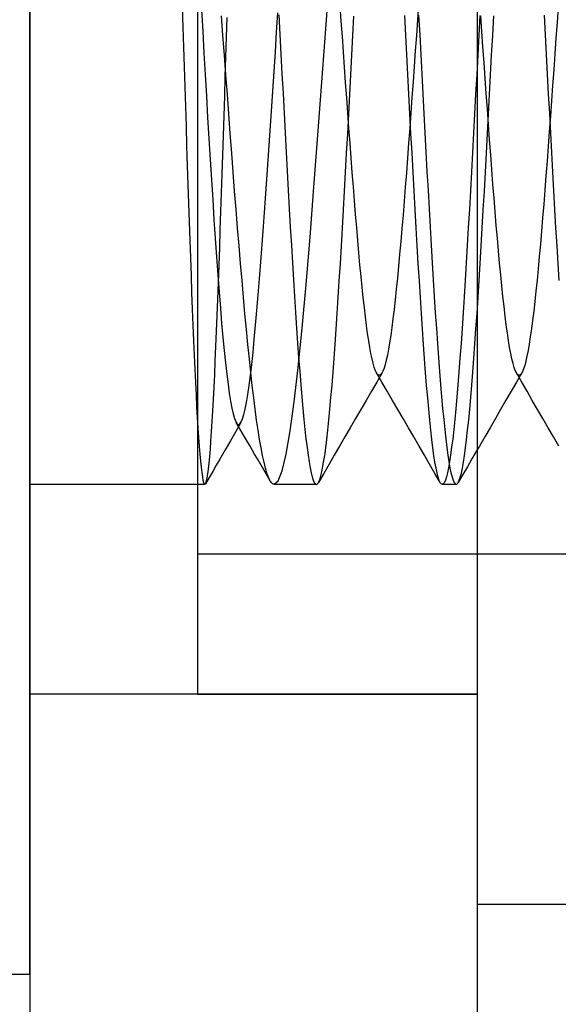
# Model space of a CAD drawing. Header units: millimetres. Extents: x -50 to 1, y 0 to 191.
# Tile 132 of 151: x -9.64 to -7.71, y 177.14 to 180.66. Entities that reach past the tile are written whole.
import ezdxf

# ---------------------------------------------------------------- set-up
doc = ezdxf.new("R2010")
doc.units = ezdxf.units.MM
doc.layers.add('MAIN-2', color=7, linetype='Continuous')

msp = doc.modelspace()

# ---------------------------------------------------------------- linework, layer by layer
at = {"layer": 'MAIN-2'}
for p, q in [((-9.6, 185), (-9.6, 2.2)), ((-8, 185), (-8, 2.2)), ((-9.6, 177.25), (-9.6, 183.75)), ((-8, 183.5), (-8, 177.5)), ((-9, 182.75), (-9, 178.25)), ((-8.541, 180.6282), (-8.5267, 180.8169)), ((-9.0549, 180.7044), (-9.0526, 180.6335)), ((-8.9863, 180.6957), (-8.9818, 180.6184)), ((-8.4862, 180.6553), (-8.4901, 180.7097)), ((-8.2096, 180.7141), (-8.2135, 180.6595)), ((-7.7102, 180.7054), (-7.7142, 180.6499)), ((-8.9093, 180.6041), (-8.9146, 180.674)), ((-8.8964, 180.5983), (-8.8941, 180.6684)), ((-8.7173, 180.6158), (-8.7126, 180.6849)), ((-8.7095, 180.6772), (-8.7057, 180.6072)), ((-8.4822, 180.6006), (-8.4862, 180.6553)), ((-8.4445, 180.6035), (-8.4408, 180.6736)), ((-8.2556, 180.6054), (-8.2593, 180.6754)), ((-8.2135, 180.6595), (-8.2175, 180.6044)), ((-8.2094, 180.6768), (-8.2057, 180.6067)), ((-7.9906, 180.6756), (-7.9944, 180.6054)), ((-7.9835, 180.6186), (-7.9875, 180.6738)), ((-7.9445, 180.6038), (-7.9408, 180.6739)), ((-7.7556, 180.606), (-7.7593, 180.676)), ((-9.0526, 180.6335), (-9.0504, 180.5625)), ((-8.9818, 180.6184), (-8.9774, 180.5412)), ((-8.7219, 180.5459), (-8.7173, 180.6158)), ((-8.5552, 180.4373), (-8.541, 180.6282)), ((-7.9795, 180.5632), (-7.9835, 180.6186)), ((-7.7142, 180.6499), (-7.7182, 180.5941)), ((-8.9041, 180.534), (-8.9093, 180.6041)), ((-8.8986, 180.5281), (-8.8964, 180.5983)), ((-8.7057, 180.6072), (-8.702, 180.5369)), ((-8.4783, 180.5457), (-8.4822, 180.6006)), ((-8.4483, 180.5332), (-8.4445, 180.6035)), ((-8.2518, 180.5351), (-8.2556, 180.6054)), ((-8.2175, 180.6044), (-8.2215, 180.549)), ((-8.2057, 180.6067), (-8.202, 180.5364)), ((-7.9944, 180.6054), (-7.9981, 180.535)), ((-7.9483, 180.5335), (-7.9445, 180.6038)), ((-7.7519, 180.5357), (-7.7556, 180.606)), ((-7.7182, 180.5941), (-7.7223, 180.538)), ((-9.0504, 180.5625), (-9.0482, 180.4915)), ((-8.7266, 180.4754), (-8.7219, 180.5459)), ((-8.4743, 180.4908), (-8.4783, 180.5457)), ((-8.2215, 180.549), (-8.2255, 180.4935)), ((-7.9755, 180.5075), (-7.9795, 180.5632)), ((-8.9774, 180.5412), (-8.9729, 180.4642)), ((-8.8989, 180.4639), (-8.9041, 180.534)), ((-8.9008, 180.4578), (-8.8986, 180.5281)), ((-8.702, 180.5369), (-8.6983, 180.4665)), ((-8.452, 180.4628), (-8.4483, 180.5332)), ((-8.2481, 180.4647), (-8.2518, 180.5351)), ((-8.202, 180.5364), (-8.1982, 180.4661)), ((-7.9981, 180.535), (-8.0018, 180.4646)), ((-7.952, 180.4632), (-7.9483, 180.5335)), ((-7.7481, 180.4653), (-7.7519, 180.5357)), ((-7.7223, 180.538), (-7.7263, 180.4818)), ((-9.0482, 180.4915), (-9.0459, 180.4206)), ((-8.7313, 180.4047), (-8.7266, 180.4754)), ((-8.4704, 180.436), (-8.4743, 180.4908)), ((-8.2255, 180.4935), (-8.2294, 180.4379)), ((-7.9715, 180.4518), (-7.9755, 180.5075)), ((-7.7263, 180.4818), (-7.7303, 180.4258)), ((-8.9729, 180.4642), (-8.9685, 180.3874)), ((-8.9031, 180.3875), (-8.9008, 180.4578)), ((-8.8936, 180.3937), (-8.8989, 180.4639)), ((-8.6983, 180.4665), (-8.6945, 180.3962)), ((-8.4557, 180.3925), (-8.452, 180.4628)), ((-8.2443, 180.3943), (-8.2481, 180.4647)), ((-8.1982, 180.4661), (-8.1945, 180.3958)), ((-8.0018, 180.4646), (-8.0056, 180.3943)), ((-7.9675, 180.3961), (-7.9715, 180.4518)), ((-7.9557, 180.3929), (-7.952, 180.4632)), ((-7.7444, 180.3949), (-7.7481, 180.4653)), ((-9.0459, 180.4206), (-9.0437, 180.3497)), ((-8.736, 180.3341), (-8.7313, 180.4047)), ((-8.5694, 180.2474), (-8.5552, 180.4373)), ((-8.4665, 180.3814), (-8.4704, 180.436)), ((-8.2294, 180.4379), (-8.2334, 180.3825)), ((-7.7303, 180.4258), (-7.7343, 180.3703)), ((-8.9685, 180.3874), (-8.964, 180.311)), ((-8.9053, 180.3172), (-8.9031, 180.3875)), ((-8.8884, 180.3235), (-8.8936, 180.3937)), ((-8.6945, 180.3962), (-8.6908, 180.3261)), ((-8.4625, 180.3271), (-8.4665, 180.3814)), ((-8.4595, 180.3224), (-8.4557, 180.3925)), ((-8.2406, 180.3241), (-8.2443, 180.3943)), ((-8.2334, 180.3825), (-8.2374, 180.3275)), ((-8.1945, 180.3958), (-8.1908, 180.3257)), ((-8.0056, 180.3943), (-8.0093, 180.3243)), ((-7.9635, 180.3407), (-7.9675, 180.3961)), ((-7.9595, 180.3228), (-7.9557, 180.3929)), ((-7.7406, 180.3247), (-7.7444, 180.3949)), ((-7.7343, 180.3703), (-7.7383, 180.3153)), ((-9.0437, 180.3497), (-9.0414, 180.2791)), ((-8.7407, 180.2637), (-8.736, 180.3341)), ((-7.9595, 180.2858), (-7.9635, 180.3407)), ((-8.964, 180.311), (-8.9594, 180.2353)), ((-8.9075, 180.247), (-8.9053, 180.3172)), ((-8.8831, 180.2535), (-8.8884, 180.3235)), ((-8.6908, 180.3261), (-8.6871, 180.2565)), ((-8.4632, 180.2527), (-8.4595, 180.3224)), ((-8.4586, 180.2731), (-8.4625, 180.3271)), ((-8.2374, 180.3275), (-8.2414, 180.273)), ((-8.2369, 180.2542), (-8.2406, 180.3241)), ((-8.1908, 180.3257), (-8.187, 180.256)), ((-8.0093, 180.3243), (-8.013, 180.2546)), ((-7.9632, 180.2532), (-7.9595, 180.3228)), ((-7.7383, 180.3153), (-7.7422, 180.2611)), ((-7.7369, 180.2548), (-7.7406, 180.3247)), ((-9.0414, 180.2791), (-9.0392, 180.2088)), ((-8.7453, 180.1937), (-8.7407, 180.2637)), ((-8.4547, 180.2196), (-8.4586, 180.2731)), ((-8.2414, 180.273), (-8.2454, 180.2191)), ((-7.9556, 180.2314), (-7.9595, 180.2858)), ((-8.9594, 180.2353), (-8.9549, 180.1607)), ((-8.9098, 180.1775), (-8.9075, 180.247)), ((-8.8778, 180.184), (-8.8831, 180.2535)), ((-8.6871, 180.2565), (-8.6833, 180.1873)), ((-8.5837, 180.0616), (-8.5694, 180.2474)), ((-8.4669, 180.1836), (-8.4632, 180.2527)), ((-8.2331, 180.1848), (-8.2369, 180.2542)), ((-8.187, 180.256), (-8.1833, 180.1869)), ((-8.013, 180.2546), (-8.0168, 180.1856)), ((-7.9669, 180.184), (-7.9632, 180.2532)), ((-7.9516, 180.1777), (-7.9556, 180.2314)), ((-7.7422, 180.2611), (-7.7462, 180.2076)), ((-7.7331, 180.1854), (-7.7369, 180.2548)), ((-9.0392, 180.2088), (-9.0369, 180.1393)), ((-8.75, 180.1244), (-8.7453, 180.1937)), ((-8.4508, 180.1668), (-8.4547, 180.2196)), ((-8.2454, 180.2191), (-8.2493, 180.1659)), ((-7.7462, 180.2076), (-7.7502, 180.1548)), ((-8.9549, 180.1607), (-8.9504, 180.0877)), ((-8.912, 180.1088), (-8.9098, 180.1775)), ((-8.8726, 180.1154), (-8.8778, 180.184)), ((-8.6833, 180.1873), (-8.6796, 180.1188)), ((-8.4707, 180.1151), (-8.4669, 180.1836)), ((-8.4468, 180.1147), (-8.4508, 180.1668)), ((-8.2493, 180.1659), (-8.2533, 180.1135)), ((-8.2294, 180.1161), (-8.2331, 180.1848)), ((-8.1833, 180.1869), (-8.1796, 180.1184)), ((-8.0168, 180.1856), (-8.0205, 180.1172)), ((-7.9707, 180.1156), (-7.9669, 180.184)), ((-7.9476, 180.1249), (-7.9516, 180.1777)), ((-7.7294, 180.1168), (-7.7331, 180.1854)), ((-9.0369, 180.1393), (-9.0347, 180.0709)), ((-8.7547, 180.0558), (-8.75, 180.1244)), ((-7.9436, 180.0732), (-7.9476, 180.1249)), ((-7.7502, 180.1548), (-7.7541, 180.1028)), ((-8.9504, 180.0877), (-8.9459, 180.0164)), ((-8.9142, 180.0413), (-8.912, 180.1088)), ((-8.8674, 180.0479), (-8.8726, 180.1154)), ((-8.6796, 180.1188), (-8.6759, 180.0512)), ((-8.4744, 180.0475), (-8.4707, 180.1151)), ((-8.4429, 180.0636), (-8.4468, 180.1147)), ((-8.2533, 180.1135), (-8.2573, 180.062)), ((-8.2256, 180.0483), (-8.2294, 180.1161)), ((-8.1796, 180.1184), (-8.1758, 180.0508)), ((-8.0205, 180.1172), (-8.0242, 180.0497)), ((-7.9744, 180.048), (-7.9707, 180.1156)), ((-7.7541, 180.1028), (-7.7581, 180.0516)), ((-7.7257, 180.049), (-7.7294, 180.1168)), ((-9.0347, 180.0709), (-9.0324, 180.0037)), ((-8.7594, 179.9882), (-8.7547, 180.0558)), ((-8.5979, 179.8829), (-8.5837, 180.0616)), ((-8.4389, 180.0136), (-8.4429, 180.0636)), ((-8.2573, 180.062), (-8.2612, 180.0115)), ((-7.9396, 180.0226), (-7.9436, 180.0732)), ((-8.9164, 179.975), (-8.9142, 180.0413)), ((-8.8621, 179.9816), (-8.8674, 180.0479)), ((-8.6759, 180.0512), (-8.6721, 179.9845)), ((-8.4782, 179.9809), (-8.4744, 180.0475)), ((-8.2219, 179.9816), (-8.2256, 180.0483)), ((-8.1758, 180.0508), (-8.1721, 179.9842)), ((-8.0242, 180.0497), (-8.0279, 179.9832)), ((-7.9781, 179.9814), (-7.9744, 180.048)), ((-7.9357, 179.9734), (-7.9396, 180.0226)), ((-7.7581, 180.0516), (-7.7621, 180.0014)), ((-7.7219, 179.9823), (-7.7257, 180.049)), ((-9.0324, 180.0037), (-9.0302, 179.9378)), ((-8.9459, 180.0164), (-8.9414, 179.9467)), ((-8.8569, 179.9165), (-8.8621, 179.9816)), ((-8.7641, 179.9219), (-8.7594, 179.9882)), ((-8.6721, 179.9845), (-8.6684, 179.919)), ((-8.435, 179.9648), (-8.4389, 180.0136)), ((-8.2612, 180.0115), (-8.2652, 179.9622)), ((-8.2181, 179.9161), (-8.2219, 179.9816)), ((-8.1721, 179.9842), (-8.1684, 179.9187)), ((-8.0279, 179.9832), (-8.0317, 179.9178)), ((-7.7621, 180.0014), (-7.766, 179.9523)), ((-7.7182, 179.9168), (-7.7219, 179.9823)), ((-8.9414, 179.9467), (-8.9368, 179.8787)), ((-8.9187, 179.9099), (-8.9164, 179.975)), ((-8.4819, 179.9155), (-8.4782, 179.9809)), ((-8.431, 179.9174), (-8.435, 179.9648)), ((-8.2652, 179.9622), (-8.2692, 179.9141)), ((-7.9819, 179.9159), (-7.9781, 179.9814)), ((-7.9317, 179.9255), (-7.9357, 179.9734)), ((-7.766, 179.9523), (-7.77, 179.9046)), ((-9.0302, 179.9378), (-9.028, 179.873)), ((-8.8517, 179.8525), (-8.8569, 179.9165)), ((-8.7688, 179.8573), (-8.7641, 179.9219)), ((-8.6684, 179.919), (-8.6646, 179.8548)), ((-8.4856, 179.8513), (-8.4819, 179.9155)), ((-8.4271, 179.8714), (-8.431, 179.9174)), ((-8.2692, 179.9141), (-8.2733, 179.8673)), ((-8.2144, 179.8518), (-8.2181, 179.9161)), ((-8.1684, 179.9187), (-8.1646, 179.8545)), ((-8.0317, 179.9178), (-8.0354, 179.8536)), ((-7.9856, 179.8518), (-7.9819, 179.9159)), ((-7.9278, 179.8791), (-7.9317, 179.9255)), ((-7.7144, 179.8525), (-7.7182, 179.9168)), ((-8.9368, 179.8787), (-8.9322, 179.8125)), ((-8.9209, 179.8459), (-8.9187, 179.9099)), ((-8.6121, 179.7142), (-8.5979, 179.8829)), ((-7.9238, 179.8341), (-7.9278, 179.8791)), ((-7.77, 179.9046), (-7.774, 179.8583)), ((-9.028, 179.873), (-9.0258, 179.8093)), ((-8.9231, 179.783), (-8.9209, 179.8459)), ((-8.8464, 179.7896), (-8.8517, 179.8525)), ((-8.7735, 179.7948), (-8.7688, 179.8573)), ((-8.6646, 179.8548), (-8.6609, 179.792)), ((-8.4894, 179.7886), (-8.4856, 179.8513)), ((-8.4232, 179.8269), (-8.4271, 179.8714)), ((-8.2733, 179.8673), (-8.2773, 179.8221)), ((-8.2107, 179.7889), (-8.2144, 179.8518)), ((-8.1646, 179.8545), (-8.1609, 179.7917)), ((-8.0354, 179.8536), (-8.0391, 179.7909)), ((-7.9893, 179.789), (-7.9856, 179.8518)), ((-7.774, 179.8583), (-7.778, 179.8136)), ((-7.7107, 179.7896), (-7.7144, 179.8525)), ((-9.0258, 179.8093), (-9.0235, 179.7468)), ((-8.9322, 179.8125), (-8.9276, 179.7487)), ((-8.4192, 179.7841), (-8.4232, 179.8269)), ((-8.2773, 179.8221), (-8.2813, 179.7785)), ((-7.9199, 179.7907), (-7.9238, 179.8341)), ((-7.778, 179.8136), (-7.782, 179.7706)), ((-8.9254, 179.7213), (-8.9231, 179.783)), ((-8.8411, 179.7279), (-8.8464, 179.7896)), ((-8.7782, 179.7345), (-8.7735, 179.7948)), ((-8.6609, 179.792), (-8.6572, 179.7308)), ((-8.4931, 179.7274), (-8.4894, 179.7886)), ((-8.4153, 179.7431), (-8.4192, 179.7841)), ((-8.2813, 179.7785), (-8.2853, 179.7369)), ((-8.2069, 179.7276), (-8.2107, 179.7889)), ((-8.1609, 179.7917), (-8.1572, 179.7305)), ((-8.0391, 179.7909), (-8.0429, 179.7297)), ((-7.9931, 179.7279), (-7.9893, 179.789)), ((-7.9159, 179.749), (-7.9199, 179.7907)), ((-7.782, 179.7706), (-7.786, 179.7295)), ((-7.707, 179.7283), (-7.7107, 179.7896)), ((-9.0235, 179.7468), (-9.0212, 179.6858)), ((-8.9276, 179.7487), (-8.923, 179.6877)), ((-8.4114, 179.704), (-8.4153, 179.7431)), ((-8.2853, 179.7369), (-8.2893, 179.6972)), ((-7.9119, 179.709), (-7.9159, 179.749)), ((-8.9276, 179.6611), (-8.9254, 179.7213)), ((-8.8358, 179.6678), (-8.8411, 179.7279)), ((-8.7829, 179.6767), (-8.7782, 179.7345)), ((-8.6572, 179.7308), (-8.6534, 179.6712)), ((-8.6264, 179.5582), (-8.6121, 179.7142)), ((-8.4968, 179.668), (-8.4931, 179.7274)), ((-8.4075, 179.6668), (-8.4114, 179.704)), ((-8.2032, 179.6678), (-8.2069, 179.7276)), ((-8.1572, 179.7305), (-8.1534, 179.6709)), ((-8.0429, 179.7297), (-8.0466, 179.6701)), ((-7.9968, 179.6684), (-7.9931, 179.7279)), ((-7.9079, 179.671), (-7.9119, 179.709)), ((-7.786, 179.7295), (-7.79, 179.6903)), ((-9.0212, 179.6858), (-9.019, 179.6265)), ((-8.923, 179.6877), (-8.9184, 179.63)), ((-8.8305, 179.6095), (-8.8358, 179.6678)), ((-8.7876, 179.6211), (-8.7829, 179.6767)), ((-8.6534, 179.6712), (-8.6497, 179.6135)), ((-8.5006, 179.6103), (-8.4968, 179.668)), ((-8.4035, 179.6317), (-8.4075, 179.6668)), ((-8.2893, 179.6972), (-8.2933, 179.6597)), ((-8.1994, 179.6099), (-8.2032, 179.6678)), ((-8.1534, 179.6709), (-8.1497, 179.6132)), ((-8.0466, 179.6701), (-8.0503, 179.6124)), ((-8.0005, 179.6108), (-7.9968, 179.6684)), ((-7.9039, 179.635), (-7.9079, 179.671)), ((-7.79, 179.6903), (-7.794, 179.6531)), ((-8.9299, 179.6029), (-8.9276, 179.6611)), ((-8.9184, 179.63), (-8.9139, 179.5758)), ((-8.3996, 179.5987), (-8.4035, 179.6317)), ((-8.2933, 179.6597), (-8.2973, 179.6244)), ((-7.8999, 179.6011), (-7.9039, 179.635)), ((-7.794, 179.6531), (-7.798, 179.6182)), ((-9.019, 179.6265), (-9.0167, 179.5692)), ((-8.9321, 179.5468), (-8.9299, 179.6029)), ((-8.8252, 179.5533), (-8.8305, 179.6095)), ((-8.7923, 179.5682), (-8.7876, 179.6211)), ((-8.6497, 179.6135), (-8.646, 179.5577)), ((-8.5043, 179.5546), (-8.5006, 179.6103)), ((-8.3957, 179.5679), (-8.3996, 179.5987)), ((-8.2973, 179.6244), (-8.3013, 179.5912)), ((-8.1956, 179.5539), (-8.1994, 179.6099)), ((-8.1497, 179.6132), (-8.146, 179.5575)), ((-8.0503, 179.6124), (-8.0541, 179.5566)), ((-8.0043, 179.5551), (-8.0005, 179.6108)), ((-7.8959, 179.5695), (-7.8999, 179.6011)), ((-7.798, 179.6182), (-7.802, 179.5854)), ((-9.0167, 179.5692), (-9.0144, 179.5142)), ((-8.9139, 179.5758), (-8.9093, 179.5251)), ((-8.7971, 179.5181), (-8.7923, 179.5682)), ((-8.3918, 179.5394), (-8.3957, 179.5679)), ((-8.3053, 179.5603), (-8.3093, 179.5318)), ((-8.3013, 179.5912), (-8.3053, 179.5603)), ((-7.8919, 179.5403), (-7.8959, 179.5695)), ((-7.802, 179.5854), (-7.806, 179.5551)), ((-8.9344, 179.493), (-8.9321, 179.5468)), ((-8.9093, 179.5251), (-8.9048, 179.4778)), ((-8.82, 179.4995), (-8.8252, 179.5533)), ((-8.646, 179.5577), (-8.6422, 179.504)), ((-8.6406, 179.4174), (-8.6264, 179.5582)), ((-8.508, 179.501), (-8.5043, 179.5546)), ((-8.3879, 179.5131), (-8.3918, 179.5394)), ((-8.3093, 179.5318), (-8.3133, 179.5058)), ((-8.1919, 179.5001), (-8.1956, 179.5539)), ((-8.146, 179.5575), (-8.1422, 179.5038)), ((-8.0541, 179.5566), (-8.0578, 179.5028)), ((-8.008, 179.5015), (-8.0043, 179.5551)), ((-7.8879, 179.5135), (-7.8919, 179.5403)), ((-7.81, 179.527), (-7.814, 179.5014)), ((-7.806, 179.5551), (-7.81, 179.527)), ((-9.0144, 179.5142), (-9.0122, 179.4615)), ((-8.9366, 179.4417), (-8.9344, 179.493)), ((-8.8147, 179.448), (-8.82, 179.4995)), ((-8.8018, 179.4713), (-8.7971, 179.5181)), ((-8.6422, 179.504), (-8.6385, 179.4524)), ((-8.5118, 179.4497), (-8.508, 179.501)), ((-8.3839, 179.4892), (-8.3879, 179.5131)), ((-8.38, 179.4678), (-8.3839, 179.4892)), ((-8.3133, 179.5058), (-8.3172, 179.4824)), ((-8.1881, 179.4485), (-8.1919, 179.5001)), ((-8.1422, 179.5038), (-8.1385, 179.4523)), ((-8.0578, 179.5028), (-8.0616, 179.4513)), ((-8.0117, 179.4501), (-8.008, 179.5015)), ((-7.8839, 179.4892), (-7.8879, 179.5135)), ((-7.8799, 179.4674), (-7.8839, 179.4892)), ((-7.814, 179.5014), (-7.818, 179.4783)), ((-9.0122, 179.4615), (-9.0099, 179.4114)), ((-8.9048, 179.4778), (-8.9002, 179.4341)), ((-8.8065, 179.428), (-8.8018, 179.4713)), ((-8.3761, 179.449), (-8.38, 179.4678)), ((-8.3212, 179.4616), (-8.3251, 179.4436)), ((-8.3172, 179.4824), (-8.3212, 179.4616)), ((-7.8759, 179.4482), (-7.8799, 179.4674)), ((-7.822, 179.4578), (-7.826, 179.4399)), ((-7.818, 179.4783), (-7.822, 179.4578)), ((-8.9389, 179.3929), (-8.9366, 179.4417)), ((-8.9002, 179.4341), (-8.8957, 179.394)), ((-8.8095, 179.399), (-8.8147, 179.448)), ((-8.8112, 179.3885), (-8.8065, 179.428)), ((-8.6385, 179.4524), (-8.6348, 179.4032)), ((-8.5155, 179.4006), (-8.5118, 179.4497)), ((-8.3722, 179.4326), (-8.3761, 179.449)), ((-8.3683, 179.4189), (-8.3722, 179.4326)), ((-8.3643, 179.4078), (-8.3683, 179.4189)), ((-8.329, 179.4281), (-8.3329, 179.4152)), ((-8.3251, 179.4436), (-8.329, 179.4281)), ((-8.1844, 179.3994), (-8.1881, 179.4485)), ((-8.1385, 179.4523), (-8.1348, 179.4031)), ((-8.0616, 179.4513), (-8.0653, 179.4021)), ((-8.0155, 179.401), (-8.0117, 179.4501)), ((-7.8719, 179.4317), (-7.8759, 179.4482)), ((-7.8679, 179.4178), (-7.8719, 179.4317)), ((-7.83, 179.4247), (-7.834, 179.4122)), ((-7.826, 179.4399), (-7.83, 179.4247)), ((-9.0099, 179.4114), (-9.0077, 179.364)), ((-8.9411, 179.3468), (-8.9389, 179.3929)), ((-8.8957, 179.394), (-8.8912, 179.3577)), ((-8.8159, 179.3527), (-8.8112, 179.3885)), ((-8.8043, 179.3527), (-8.8095, 179.399)), ((-8.6548, 179.2943), (-8.6406, 179.4174)), ((-8.6348, 179.4032), (-8.631, 179.3565)), ((-8.5192, 179.354), (-8.5155, 179.4006)), ((-8.3611, 179.4005), (-8.3643, 179.4078)), ((-8.3578, 179.3951), (-8.3611, 179.4005)), ((-8.3408, 179.3655), (-8.3598, 179.3982)), ((-8.3402, 179.3981), (-8.3592, 179.3654)), ((-8.3545, 179.3915), (-8.3578, 179.3951)), ((-8.3512, 179.3898), (-8.3545, 179.3915)), ((-8.3479, 179.3901), (-8.3512, 179.3898)), ((-8.3447, 179.3922), (-8.3479, 179.3901)), ((-8.3408, 179.3972), (-8.3447, 179.3922)), ((-8.3369, 179.4049), (-8.3408, 179.3972)), ((-8.3329, 179.4152), (-8.3369, 179.4049)), ((-8.1807, 179.3529), (-8.1844, 179.3994)), ((-8.1348, 179.4031), (-8.131, 179.3564)), ((-8.0653, 179.4021), (-8.069, 179.3555)), ((-8.0192, 179.3543), (-8.0155, 179.401)), ((-7.8639, 179.4067), (-7.8679, 179.4178)), ((-7.8599, 179.3983), (-7.8639, 179.4067)), ((-7.8559, 179.3928), (-7.8599, 179.3983)), ((-7.8408, 179.3655), (-7.8598, 179.3982)), ((-7.8402, 179.3983), (-7.8592, 179.3656)), ((-7.8529, 179.3905), (-7.8559, 179.3928)), ((-7.85, 179.3897), (-7.8529, 179.3905)), ((-7.847, 179.3905), (-7.85, 179.3897)), ((-7.844, 179.3929), (-7.847, 179.3905)), ((-7.841, 179.3969), (-7.844, 179.3929)), ((-7.838, 179.4024), (-7.841, 179.3969)), ((-7.834, 179.4122), (-7.838, 179.4024)), ((-9.0077, 179.364), (-9.0055, 179.3193)), ((-8.8912, 179.3577), (-8.8866, 179.3252)), ((-8.8206, 179.3207), (-8.8159, 179.3527)), ((-8.7991, 179.3091), (-8.8043, 179.3527)), ((-8.631, 179.3565), (-8.6273, 179.3122)), ((-8.5229, 179.3099), (-8.5192, 179.354)), ((-8.3592, 179.3654), (-8.3782, 179.3327)), ((-8.3218, 179.3328), (-8.3408, 179.3655)), ((-8.177, 179.3091), (-8.1807, 179.3529)), ((-8.131, 179.3564), (-8.1273, 179.3121)), ((-8.069, 179.3555), (-8.0728, 179.3116)), ((-8.0229, 179.3101), (-8.0192, 179.3543)), ((-7.8592, 179.3656), (-7.8782, 179.3329)), ((-7.8218, 179.3328), (-7.8408, 179.3655)), ((-9.0055, 179.3193), (-9.0033, 179.2773)), ((-8.9433, 179.3034), (-8.9411, 179.3468)), ((-8.8866, 179.3252), (-8.882, 179.2966)), ((-8.8253, 179.2928), (-8.8206, 179.3207)), ((-8.3782, 179.3327), (-8.3972, 179.3001)), ((-8.3028, 179.3001), (-8.3218, 179.3328)), ((-7.8782, 179.3329), (-7.8972, 179.3002)), ((-7.8028, 179.3001), (-7.8218, 179.3328)), ((-8.9455, 179.2626), (-8.9433, 179.3034)), ((-8.882, 179.2966), (-8.8774, 179.2721)), ((-8.83, 179.2689), (-8.8253, 179.2928)), ((-8.7939, 179.268), (-8.7991, 179.3091)), ((-8.6691, 179.1907), (-8.6548, 179.2943)), ((-8.6273, 179.3122), (-8.6236, 179.2706)), ((-8.5267, 179.2683), (-8.5229, 179.3099)), ((-8.3972, 179.3001), (-8.4162, 179.2674)), ((-8.2838, 179.2674), (-8.3028, 179.3001)), ((-8.1733, 179.268), (-8.177, 179.3091)), ((-8.1273, 179.3121), (-8.1236, 179.2704)), ((-8.0728, 179.3116), (-8.0765, 179.2703)), ((-8.0267, 179.2686), (-8.0229, 179.3101)), ((-7.8972, 179.3002), (-7.9162, 179.2675)), ((-7.7838, 179.2674), (-7.8028, 179.3001)), ((-9.0033, 179.2773), (-9.0011, 179.238)), ((-8.9477, 179.2244), (-8.9455, 179.2626)), ((-8.8774, 179.2721), (-8.8728, 179.2518)), ((-8.8728, 179.2518), (-8.8682, 179.2357)), ((-8.8392, 179.2339), (-8.8346, 179.2493)), ((-8.8346, 179.2493), (-8.83, 179.2689)), ((-8.7887, 179.2296), (-8.7939, 179.268)), ((-8.6236, 179.2706), (-8.6198, 179.2316)), ((-8.5304, 179.2295), (-8.5267, 179.2683)), ((-8.4162, 179.2674), (-8.4352, 179.2347)), ((-8.2648, 179.2348), (-8.2838, 179.2674)), ((-8.1696, 179.2296), (-8.1733, 179.268)), ((-8.1236, 179.2704), (-8.1198, 179.2314)), ((-8.0765, 179.2703), (-8.0801, 179.2318)), ((-8.0304, 179.2298), (-8.0267, 179.2686)), ((-7.9162, 179.2675), (-7.9351, 179.2349)), ((-7.7649, 179.2348), (-7.7838, 179.2674)), ((-9.0011, 179.238), (-8.9988, 179.2013)), ((-8.9499, 179.1888), (-8.9477, 179.2244)), ((-8.8682, 179.2357), (-8.8636, 179.224)), ((-8.8449, 179.2208), (-8.8638, 179.1882)), ((-8.8636, 179.224), (-8.8589, 179.2166)), ((-8.8453, 179.1925), (-8.8618, 179.2207)), ((-8.8589, 179.2166), (-8.8572, 179.215)), ((-8.8572, 179.215), (-8.8554, 179.2139)), ((-8.8554, 179.2139), (-8.8537, 179.2135)), ((-8.8537, 179.2135), (-8.8519, 179.2138)), ((-8.8519, 179.2138), (-8.8501, 179.2146)), ((-8.8501, 179.2146), (-8.8484, 179.2161)), ((-8.8484, 179.2161), (-8.8438, 179.2229)), ((-8.8438, 179.2229), (-8.8392, 179.2339)), ((-8.7834, 179.1937), (-8.7887, 179.2296)), ((-8.6198, 179.2316), (-8.6161, 179.1954)), ((-8.5342, 179.1935), (-8.5304, 179.2295)), ((-8.4352, 179.2347), (-8.4542, 179.202)), ((-8.2458, 179.2021), (-8.2648, 179.2348)), ((-8.1658, 179.1937), (-8.1696, 179.2296)), ((-8.1198, 179.2314), (-8.1161, 179.1953)), ((-8.0801, 179.2318), (-8.0839, 179.1958)), ((-8.0341, 179.1938), (-8.0304, 179.2298)), ((-7.9351, 179.2349), (-7.9541, 179.2022)), ((-7.7459, 179.2021), (-7.7649, 179.2348)), ((-8.9988, 179.2013), (-8.9966, 179.1672)), ((-8.9521, 179.1559), (-8.9499, 179.1888)), ((-8.8638, 179.1882), (-8.8827, 179.1556)), ((-8.8289, 179.1642), (-8.8453, 179.1925)), ((-8.7782, 179.1606), (-8.7834, 179.1937)), ((-8.6833, 179.1083), (-8.6691, 179.1907)), ((-8.6161, 179.1954), (-8.6124, 179.1621)), ((-8.5379, 179.1603), (-8.5342, 179.1935)), ((-8.4542, 179.202), (-8.4731, 179.1694)), ((-8.2269, 179.1694), (-8.2458, 179.2021)), ((-8.1621, 179.1606), (-8.1658, 179.1937)), ((-8.1161, 179.1953), (-8.1124, 179.162)), ((-8.0839, 179.1958), (-8.0876, 179.1626)), ((-8.0379, 179.1607), (-8.0341, 179.1938)), ((-7.9541, 179.2022), (-7.9731, 179.1695)), ((-7.7269, 179.1694), (-7.7459, 179.2021)), ((-8.9966, 179.1672), (-8.9943, 179.136)), ((-8.9544, 179.126), (-8.9521, 179.1559)), ((-8.8827, 179.1556), (-8.9015, 179.123)), ((-8.8124, 179.136), (-8.8289, 179.1642)), ((-8.773, 179.1302), (-8.7782, 179.1606)), ((-8.6124, 179.1621), (-8.6086, 179.1317)), ((-8.5416, 179.1301), (-8.5379, 179.1603)), ((-8.4731, 179.1694), (-8.4921, 179.1367)), ((-8.2079, 179.1368), (-8.2269, 179.1694)), ((-8.1584, 179.1304), (-8.1621, 179.1606)), ((-8.1124, 179.162), (-8.1086, 179.1318)), ((-8.0876, 179.1626), (-8.0913, 179.1322)), ((-8.0416, 179.1305), (-8.0379, 179.1607)), ((-7.9731, 179.1695), (-7.992, 179.1369)), ((-7.708, 179.1368), (-7.7269, 179.1694)), ((-8.9943, 179.136), (-8.992, 179.1077)), ((-8.992, 179.1077), (-8.9898, 179.0826)), ((-8.9566, 179.099), (-8.9544, 179.126)), ((-8.9015, 179.123), (-8.9204, 179.0903)), ((-8.796, 179.1078), (-8.8124, 179.136)), ((-8.7859, 179.0905), (-8.796, 179.1078)), ((-8.7677, 179.1029), (-8.773, 179.1302)), ((-8.7624, 179.0786), (-8.7677, 179.1029)), ((-8.6975, 179.0484), (-8.6833, 179.1083)), ((-8.6086, 179.1317), (-8.6049, 179.1044)), ((-8.6049, 179.1044), (-8.6012, 179.0802)), ((-8.5491, 179.0788), (-8.5454, 179.1029)), ((-8.5454, 179.1029), (-8.5416, 179.1301)), ((-8.511, 179.1041), (-8.5299, 179.0715)), ((-8.4921, 179.1367), (-8.511, 179.1041)), ((-8.189, 179.1042), (-8.2079, 179.1368)), ((-8.1701, 179.0715), (-8.189, 179.1042)), ((-8.1546, 179.1031), (-8.1584, 179.1304)), ((-8.1509, 179.079), (-8.1546, 179.1031)), ((-8.1086, 179.1318), (-8.1049, 179.1045)), ((-8.1049, 179.1045), (-8.1012, 179.0802)), ((-8.095, 179.1048), (-8.0987, 179.0804)), ((-8.0913, 179.1322), (-8.095, 179.1048)), ((-8.0491, 179.0791), (-8.0453, 179.1032)), ((-8.0453, 179.1032), (-8.0416, 179.1305)), ((-8.0024, 179.1191), (-8.0187, 179.0909)), ((-7.992, 179.1369), (-8.0024, 179.1191)), ((-8.9898, 179.0826), (-8.9875, 179.0608)), ((-8.9612, 179.0546), (-8.9589, 179.0752)), ((-8.9589, 179.0752), (-8.9566, 179.099)), ((-8.9331, 179.0683), (-8.9459, 179.0463)), ((-8.9204, 179.0903), (-8.9331, 179.0683)), ((-8.7631, 179.0514), (-8.7859, 179.0905)), ((-8.7571, 179.0576), (-8.7624, 179.0786)), ((-8.6012, 179.0802), (-8.5974, 179.0591)), ((-8.5529, 179.0579), (-8.5491, 179.0788)), ((-8.5299, 179.0715), (-8.5488, 179.0389)), ((-8.1512, 179.0389), (-8.1701, 179.0715)), ((-8.1472, 179.058), (-8.1509, 179.079)), ((-8.0987, 179.0804), (-8.1025, 179.0592)), ((-8.1012, 179.0802), (-8.0974, 179.0591)), ((-8.0528, 179.0581), (-8.0491, 179.0791)), ((-8.0187, 179.0909), (-8.0351, 179.0627)), ((-8.9875, 179.0608), (-8.9853, 179.0422)), ((-8.9853, 179.0422), (-8.983, 179.027)), ((-8.9657, 179.0231), (-8.9634, 179.0372)), ((-8.9634, 179.0372), (-8.9612, 179.0546)), ((-8.9459, 179.0463), (-8.9586, 179.0242)), ((-8.7403, 179.0123), (-8.7631, 179.0514)), ((-8.7518, 179.0397), (-8.7571, 179.0576)), ((-8.7465, 179.0251), (-8.7518, 179.0397)), ((-8.7118, 179.0122), (-8.6975, 179.0484)), ((-8.5974, 179.0591), (-8.5937, 179.0412)), ((-8.5937, 179.0412), (-8.59, 179.0264)), ((-8.5488, 179.0389), (-8.5678, 179.0062)), ((-8.5604, 179.0255), (-8.5566, 179.0401)), ((-8.5566, 179.0401), (-8.5529, 179.0579)), ((-8.1322, 179.0063), (-8.1512, 179.0389)), ((-8.1434, 179.0401), (-8.1472, 179.058)), ((-8.1397, 179.0256), (-8.1434, 179.0401)), ((-8.1062, 179.0412), (-8.1099, 179.0264)), ((-8.1025, 179.0592), (-8.1062, 179.0412)), ((-8.0974, 179.0591), (-8.0937, 179.0411)), ((-8.0937, 179.0411), (-8.09, 179.0263)), ((-8.0514, 179.0345), (-8.0677, 179.0063)), ((-8.0603, 179.0257), (-8.0565, 179.0403)), ((-8.0565, 179.0403), (-8.0528, 179.0581)), ((-8.0351, 179.0627), (-8.0514, 179.0345)), ((-9.6, 179), (-8.9739, 179)), ((-8.983, 179.027), (-8.9807, 179.0152)), ((-8.9807, 179.0152), (-8.9785, 179.0067)), ((-8.9785, 179.0067), (-8.9762, 179.0017)), ((-8.9762, 179.0017), (-8.9739, 179)), ((-8.9739, 179), (-8.9737, 179)), ((-8.9737, 179), (-8.9734, 179.0001)), ((-8.9734, 179.0001), (-8.9731, 179.0002)), ((-8.9731, 179.0002), (-8.9728, 179.0004)), ((-8.9728, 179.0004), (-8.9726, 179.0006)), ((-8.9726, 179.0006), (-8.9723, 179.0009)), ((-8.9723, 179.0009), (-8.9701, 179.005)), ((-8.9586, 179.0242), (-8.9714, 179.0022)), ((-8.9701, 179.005), (-8.9679, 179.0124)), ((-8.9679, 179.0124), (-8.9657, 179.0231)), ((-8.7412, 179.0139), (-8.7465, 179.0251)), ((-8.736, 179.006), (-8.7412, 179.0139)), ((-8.7344, 179.0042), (-8.736, 179.006)), ((-8.7327, 179.0027), (-8.7344, 179.0042)), ((-8.731, 179.0015), (-8.7327, 179.0027)), ((-8.7294, 179.0007), (-8.731, 179.0015)), ((-8.7277, 179.0002), (-8.7294, 179.0007)), ((-8.7261, 179), (-8.7277, 179.0002)), ((-8.7261, 179), (-8.7118, 179.0122)), ((-8.7261, 179), (-8.575, 179)), ((-8.59, 179.0264), (-8.5862, 179.0149)), ((-8.5862, 179.0149), (-8.5825, 179.0067)), ((-8.5825, 179.0067), (-8.5787, 179.0017)), ((-8.5787, 179.0017), (-8.575, 179)), ((-8.575, 179), (-8.5738, 179.0002)), ((-8.5738, 179.0002), (-8.5726, 179.0006)), ((-8.5726, 179.0006), (-8.5714, 179.0015)), ((-8.5714, 179.0015), (-8.5702, 179.0027)), ((-8.5702, 179.0027), (-8.569, 179.0042)), ((-8.569, 179.0042), (-8.5678, 179.0061)), ((-8.5678, 179.0061), (-8.5641, 179.0142)), ((-8.5641, 179.0142), (-8.5604, 179.0255)), ((-8.1359, 179.0142), (-8.1397, 179.0256)), ((-8.1322, 179.0062), (-8.1359, 179.0142)), ((-8.131, 179.0043), (-8.1322, 179.0062)), ((-8.1298, 179.0027), (-8.131, 179.0043)), ((-8.1286, 179.0015), (-8.1298, 179.0027)), ((-8.1274, 179.0007), (-8.1286, 179.0015)), ((-8.1262, 179.0002), (-8.1274, 179.0007)), ((-8.125, 179), (-8.1262, 179.0002)), ((-8.1212, 179.0016), (-8.125, 179)), ((-8.125, 179), (-8.075, 179)), ((-8.1175, 179.0066), (-8.1212, 179.0016)), ((-8.1137, 179.0149), (-8.1175, 179.0066)), ((-8.1099, 179.0264), (-8.1137, 179.0149)), ((-8.09, 179.0263), (-8.0862, 179.0148)), ((-8.0862, 179.0148), (-8.0825, 179.0065)), ((-8.0825, 179.0065), (-8.0788, 179.0016)), ((-8.0788, 179.0016), (-8.075, 179)), ((-8.075, 179), (-8.0738, 179.0002)), ((-8.0738, 179.0002), (-8.0726, 179.0007)), ((-8.0726, 179.0007), (-8.0714, 179.0016)), ((-8.0714, 179.0016), (-8.0702, 179.0028)), ((-8.0702, 179.0028), (-8.0689, 179.0044)), ((-8.0689, 179.0044), (-8.0677, 179.0063)), ((-8.0677, 179.0063), (-8.064, 179.0144)), ((-8.064, 179.0144), (-8.0603, 179.0257)), ((0, 178.75), (-9, 178.75)), ((0, 178.75), (-9, 178.75)), ((-8, 178.25), (-9.6, 178.25)), ((-8, 178.25), (-9.6, 178.25)), ((-9, 178.25), (-8, 178.25)), ((-9, 178.25), (-8, 178.25)), ((-8, 177.5), (-0.8, 177.5)), ((-10.1, 177.25), (-9.6, 177.25))]:
    msp.add_line(p, q, dxfattribs=at)

doc.saveas('drawing.dxf')
